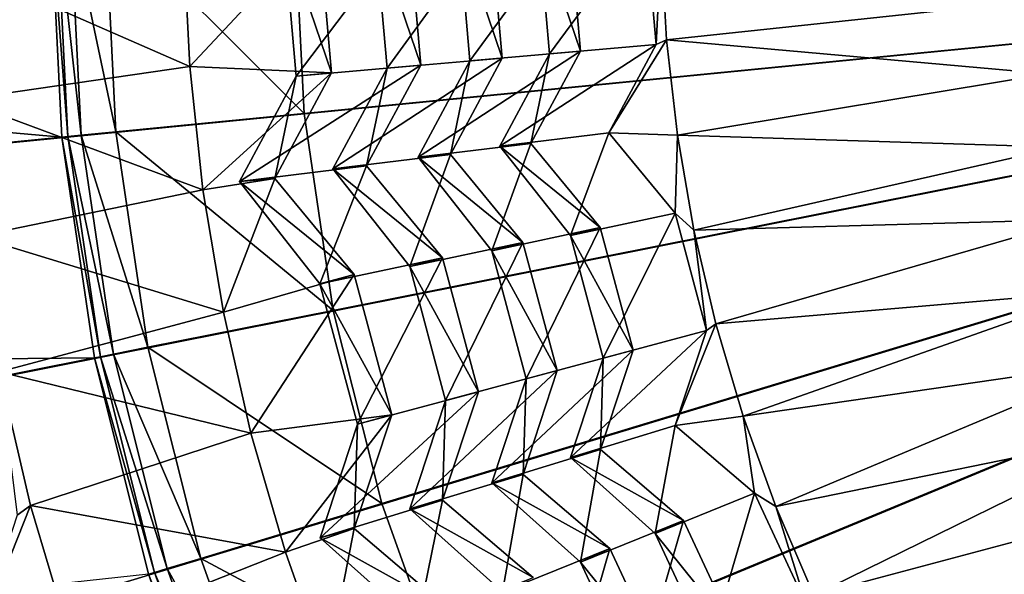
# Model space of a CAD drawing. Extents: x -3.87 to 3.87, y -3.87 to 3.87.
# Tile 25 of 115: x -1.16 to -0.66, y -0.33 to -0.05. Entities that reach past the tile are written whole.
import ezdxf

# ---------------------------------------------------------------- set-up
doc = ezdxf.new("R2010")
doc.units = 0
doc.layers.get('0').update_dxf_attribs({"linetype": 'CONTINUOUS'})

msp = doc.modelspace()

# ---------------------------------------------------------------- linework, layer by layer
for p in [(-0.833552, -0.062928, 7.560862), (-0.876801, -0.068732, 7.696641), (-0.876801, -0.068733, 7.696641), (-0.838771, -0.065408, 7.568019), (-0.838771, -0.065408, 7.568019), (-0.932315, -0.073586, 7.788812), (-0.932315, -0.073586, 7.788812), (-0.916101, -0.072168, 7.82368), (-0.916101, -0.072168, 7.82368), (-0.892316, -0.07009, 7.670836), (-0.892316, -0.07009, 7.670836), (-1.073107, -0.076409, 8.070343), (-0.973961, -0.077226, 7.915112), (-0.97396, -0.077226, 7.915112), (-0.957018, -0.075744, 7.945866), (-0.957018, -0.075744, 7.945866), (-1.019623, -0.081218, 8.050034), (-1.019623, -0.081218, 8.050034), (-1.001882, -0.079666, 8.056921), (-1.001882, -0.079666, 8.056921), (-1.015615, -0.099938, 4.64179), (-1.137424, -0.111935, 7.281732), (-1.137424, -0.111935, 4.659655), (-1.137422, -0.111935, 7.281732), (-1.137422, -0.111935, 4.659655), (-1.134371, -0.111634, 4.652433), (-1.127676, -0.110975, 4.646922), (-1.110144, -0.109248, 4.64179), (-0.862575, -0.109707, 7.568021), (-0.862575, -0.109707, 7.568021), (-0.828057, -0.110962, 7.560862), (-0.917205, -0.116409, 7.670836), (-0.917205, -0.116409, 7.670836), (-0.90169, -0.115052, 7.696641), (-0.90169, -0.115052, 7.696641), (-0.958327, -0.121994, 7.788812), (-0.958327, -0.121994, 7.788812), (-0.942113, -0.120575, 7.823682), (-0.942112, -0.120575, 7.823682), (-1.001141, -0.127809, 7.915112), (-1.00114, -0.127809, 7.915112), (-0.984198, -0.126326, 7.945868), (-0.984198, -0.126326, 7.945868), (-1.030343, -0.132632, 8.056921), (-1.030343, -0.132632, 8.056921), (-1.066423, -0.138346, 8.070343), (-1.048084, -0.134184, 8.050035), (-1.048084, -0.134184, 8.050035), (-0.829218, -0.150118, 7.568021), (-0.829218, -0.150118, 7.568021), (-0.866812, -0.157307, 7.696641), (-0.866811, -0.157307, 7.696641), (-0.881855, -0.161338, 7.670836), (-0.881855, -0.161338, 7.670836), (-0.819778, -0.158596, 7.560862), (-0.905661, -0.164735, 7.823682), (-0.905661, -0.164735, 7.823682), (-0.946109, -0.17247, 7.945868), (-0.946109, -0.17247, 7.945868), (-0.921383, -0.168948, 7.788812), (-0.921383, -0.168948, 7.788812), (-0.962537, -0.176872, 7.915112), (-0.962537, -0.176872, 7.915112), (-0.990459, -0.18095, 8.056921), (-0.990459, -0.18095, 8.056921), (-1.007661, -0.18556, 8.050035), (-1.007661, -0.18556, 8.050035), (-1.056148, -0.199789, 8.070343), (-1.000946, -0.198916, 4.64179), (-0.808744, -0.205667, 7.560862), (-0.813428, -0.209048, 7.568021), (-0.813428, -0.209048, 7.568021), (-1.094108, -0.217447, 4.64179), (-1.117984, -0.222196, 4.652433), (-1.111386, -0.220883, 4.646922), (-0.850301, -0.218925, 7.696641), (-0.850301, -0.218925, 7.696641), (-1.120993, -0.222794, 4.659655), (-1.120993, -0.222795, 7.281732), (-1.120991, -0.222794, 4.659655), (-1.120991, -0.222795, 7.281732), (-0.865345, -0.222956, 7.670836), (-0.865345, -0.222956, 7.670836), (-0.888406, -0.229132, 7.823682), (-0.888406, -0.229132, 7.823682), (-0.904128, -0.233345, 7.788812), (-0.904128, -0.233345, 7.788812), (-0.928079, -0.239759, 7.945868), (-0.928079, -0.239759, 7.945868), (-0.944508, -0.244161, 7.915112), (-0.944507, -0.244161, 7.915112), (-0.97158, -0.251411, 8.056921), (-0.97158, -0.251411, 8.056921), (-0.794991, -0.252017, 7.560863), (-0.988782, -0.25602, 8.050035), (-0.988782, -0.25602, 8.050035), (-0.829178, -0.256807, 7.568021), (-0.829178, -0.256807, 7.568021), (-1.042319, -0.260531, 8.070345), (-0.86677, -0.268863, 7.696641), (-0.866769, -0.268863, 7.696641), (-0.881813, -0.272894, 7.670836), (-0.881813, -0.272894, 7.670836), (-0.905617, -0.281321, 7.823682), (-0.905617, -0.281321, 7.823682), (-0.921339, -0.285534, 7.788814), (-0.921339, -0.285534, 7.788814), (-0.78931, -0.290812, 7.568021), (-0.78931, -0.290812, 7.568021), (-0.976622, -0.295973, 4.64179), (-0.946064, -0.294292, 7.945868), (-0.946063, -0.294292, 7.945868), (-1.153012, -0.297019, 8.071522), (-0.962492, -0.298694, 7.915112), (-0.962491, -0.298694, 7.915112), (-0.778567, -0.29749, 7.560863), (-0.825083, -0.304419, 7.696641), (-0.825083, -0.304419, 7.696641), (-0.990411, -0.308515, 8.056923), (-0.990411, -0.308515, 8.056923), (-0.839198, -0.311001, 7.670836), (-0.839198, -0.311001, 7.670836), (-1.007614, -0.313124, 8.050035), (-1.007614, -0.313124, 8.050035), (-1.024981, -0.320366, 8.070345), (-0.862051, -0.318481, 7.823682), (-0.862051, -0.318481, 7.823682), (-1.067518, -0.323546, 4.64179), (-0.876802, -0.325359, 7.788814), (-0.876802, -0.32536, 7.788814), (-1.090814, -0.330613, 4.652433), (-1.084376, -0.32866, 4.646922), (-1.093749, -0.331503, 4.659655), (-1.093747, -0.331503, 4.659655)]:
    msp.add_point(p)
for points in [[(-3.080135, 0, 4.599772), (-3.065268, -0.301903, 4.599772), (0.000004, 0, 4.599773)], [(-3.065268, -0.301903, 4.599772), (-3.020951, -0.600905, 4.599772), (0.000004, 0, 4.599773)], [(-3.020951, -0.600905, 4.599772), (-2.947471, -0.894106, 4.599772), (0.000004, 0, 4.599773)], [(-2.947471, -0.894106, 4.599772), (-2.845673, -1.178718, 4.599772), (0.000004, 0, 4.599773)], [(-2.845673, -1.178718, 4.599772), (-2.716404, -1.45195, 4.599772), (0.000004, 0, 4.599773)], [(-2.716404, -1.45195, 4.599772), (-2.561038, -1.711234, 4.599772), (0.000004, 0, 4.599773)], [(-2.561038, -1.711234, 4.599772), (-2.380948, -1.953996, 4.599772), (0.000004, 0, 4.599773)], [(-2.403221, 0, 7.281732), (-1.142936, 0, 7.281732), (-1.137424, -0.111935, 7.281732)], [(-2.403221, 0, 7.281732), (-1.137424, -0.111935, 7.281732), (-2.391625, -0.235463, 7.281732)], [(-2.380948, -1.953996, 4.599772), (-2.177983, -2.177987, 4.599772), (0.000004, 0, 4.599773)], [(-2.177983, -2.177987, 4.599772), (-1.953992, -2.380952, 4.599772), (0.000004, 0, 4.599773)], [(-1.953992, -2.380952, 4.599772), (-1.711229, -2.561042, 4.599773), (0.000004, 0, 4.599773)], [(-1.718223, 0, 8.640915), (-1.685208, -0.335209, 8.640915), (0, 0, 8.640915)], [(-1.711229, -2.561042, 4.599773), (-1.451946, -2.716409, 4.599773), (0.000004, 0, 4.599773)], [(-1.685208, -0.335209, 8.640915), (-1.587431, -0.657535, 8.640915), (0, 0, 8.640915)], [(-1.587431, -0.657535, 8.640915), (-1.42865, -0.954593, 8.640915), (0, 0, 8.640915)], [(-1.451946, -2.716409, 4.599773), (-1.178714, -2.845677, 4.599773), (0.000004, 0, 4.599773)], [(-1.42865, -0.954593, 8.640915), (-1.214967, -1.214967, 8.640915), (0, 0, 8.640915)], [(-1.214967, -1.214967, 8.640915), (-0.954593, -1.42865, 8.640915), (0, 0, 8.640915)], [(-1.178714, -2.845677, 4.599773), (-0.894102, -2.947475, 4.599773), (0.000004, 0, 4.599773)], [(-1.142936, 0.000001, 4.659655), (-1.139869, 0.000001, 4.652433), (-1.134371, -0.111634, 4.652433)], [(-1.142936, 0.000001, 4.659655), (-1.134371, -0.111634, 4.652433), (-1.137424, -0.111935, 4.659655)], [(-1.142934, 0, 7.281732), (-1.142934, 0.000001, 4.659655), (-1.137422, -0.111935, 4.659655)], [(-1.142934, 0, 7.281732), (-1.137422, -0.111935, 4.659655), (-1.137422, -0.111935, 7.281732)], [(-1.139869, 0.000001, 4.652433), (-1.133141, 0.000001, 4.646922), (-1.127676, -0.110975, 4.646922)], [(-1.139869, 0.000001, 4.652433), (-1.127676, -0.110975, 4.646922), (-1.134371, -0.111634, 4.652433)], [(-1.133141, 0.000001, 4.646922), (-1.115524, 0.000001, 4.64179), (-1.110144, -0.109248, 4.64179)], [(-1.133141, 0.000001, 4.646922), (-1.110144, -0.109248, 4.64179), (-1.127676, -0.110975, 4.646922)], [(-1.115524, 0.000001, 4.64179), (-1.020537, 0.000001, 4.64179), (-1.015615, -0.099938, 4.64179)], [(-1.115524, 0.000001, 4.64179), (-1.015615, -0.099938, 4.64179), (-1.110144, -0.109248, 4.64179)], [(-1.020537, 0.000001, 4.64179), (-0.000926, 0.000001, 4.641794), (-1.015615, -0.099938, 4.64179)], [(-1.015615, -0.099938, 4.64179), (-0.000926, 0.000001, 4.641794), (-1.000946, -0.198916, 4.64179)], [(-1.000946, -0.198916, 4.64179), (-0.000926, 0.000001, 4.641794), (-0.976622, -0.295973, 4.64179)], [(-0.976622, -0.295973, 4.64179), (-0.000926, 0.000001, 4.641794), (-0.942924, -0.390188, 4.64179)], [(-0.954593, -1.42865, 8.640915), (-0.657535, -1.587431, 8.640915), (0, 0, 8.640915)], [(-0.942924, -0.390188, 4.64179), (-0.000926, 0.000001, 4.641794), (-0.900132, -0.480635, 4.64179)], [(-0.900132, -0.480635, 4.64179), (-0.000926, 0.000001, 4.641794), (-0.848702, -0.566465, 4.64179)], [(-0.894102, -2.947475, 4.599773), (-0.600901, -3.020956, 4.599773), (0.000004, 0, 4.599773)], [(-0.848702, -0.566465, 4.64179), (-0.000926, 0.000001, 4.641794), (-0.789087, -0.646826, 4.64179)], [(-0.789087, -0.646826, 4.64179), (-0.000926, 0.000001, 4.641794), (-0.7219, -0.720973, 4.64179)], [(-0.7219, -0.720973, 4.64179), (-0.000926, 0.000001, 4.641794), (-0.647753, -0.78816, 4.64179)], [(-0.844089, -0.004631, 7.568019), (-0.897875, -0.00654, 7.670836), (-0.892316, -0.07009, 7.670836)], [(-0.844089, -0.004631, 7.568019), (-0.892316, -0.07009, 7.670836), (-0.838771, -0.065408, 7.568019)], [(-0.836245, -0.014655, 7.560862), (-0.844089, -0.004631, 7.568019), (-0.838771, -0.065408, 7.568019)], [(-1.00824, -0.006997, 8.056921), (-1.076179, -0.014188, 8.070343), (-1.073107, -0.076409, 8.070343)], [(-1.00824, -0.006997, 8.056921), (-1.073107, -0.076409, 8.070343), (-1.001882, -0.079666, 8.056921)], [(-0.963089, -0.006346, 7.945866), (-1.025981, -0.00855, 8.050034), (-1.019623, -0.081218, 8.050034)], [(-1.025981, -0.00855, 8.050034), (-1.00824, -0.006997, 8.056921), (-1.001882, -0.079666, 8.056921)], [(-1.025981, -0.00855, 8.050034), (-1.001882, -0.079666, 8.056921), (-1.019623, -0.081218, 8.050034)], [(-0.963089, -0.006346, 7.945866), (-1.019623, -0.081218, 8.050034), (-0.957018, -0.075744, 7.945866)], [(-0.921911, -0.005753, 7.82368), (-0.980032, -0.007829, 7.915112), (-0.973961, -0.077226, 7.915112)], [(-0.980032, -0.007829, 7.915112), (-0.963089, -0.006346, 7.945866), (-0.957018, -0.075744, 7.945866)], [(-0.980032, -0.007829, 7.915112), (-0.957018, -0.075744, 7.945866), (-0.97396, -0.077226, 7.915112)], [(-0.921911, -0.005753, 7.82368), (-0.973961, -0.077226, 7.915112), (-0.916101, -0.072168, 7.82368)], [(-0.882361, -0.005183, 7.696641), (-0.938125, -0.007172, 7.788812), (-0.932315, -0.073586, 7.788812)], [(-0.938125, -0.007172, 7.788812), (-0.921911, -0.005753, 7.82368), (-0.916101, -0.072168, 7.82368)], [(-0.938125, -0.007172, 7.788812), (-0.916101, -0.072168, 7.82368), (-0.932315, -0.073586, 7.788812)], [(-0.882361, -0.005183, 7.696641), (-0.932315, -0.073586, 7.788812), (-0.876801, -0.068733, 7.696641)], [(-0.897875, -0.00654, 7.670836), (-0.88236, -0.005183, 7.696641), (-0.876801, -0.068732, 7.696641)], [(-0.897875, -0.00654, 7.670836), (-0.876801, -0.068732, 7.696641), (-0.892316, -0.07009, 7.670836)], [(-1.073107, -0.076409, 8.070343), (-1.076179, -0.014188, 8.070343), (-1.192299, -0.024145, 8.071522)], [(-0.836245, -0.014655, 7.560862), (-0.838771, -0.065408, 7.568019), (-0.833552, -0.062928, 7.560862)], [(-0.836245, -0.014655, 7.560862), (-0.833552, -0.062928, 7.560862), (-0.646044, -0.042851, 7.56317)], [(-1.192299, -0.024145, 8.071522), (-1.188452, -0.093106, 8.071522), (-1.073107, -0.076409, 8.070343)], [(-0.833552, -0.062928, 7.560862), (-0.642034, -0.080013, 7.56317), (-0.646044, -0.042851, 7.56317)], [(-0.833552, -0.062928, 7.560862), (-0.838771, -0.065408, 7.568019), (-0.862575, -0.109707, 7.568021)], [(-0.833552, -0.062928, 7.560862), (-0.862575, -0.109707, 7.568021), (-0.828057, -0.110962, 7.560862)], [(-0.833552, -0.062928, 7.560862), (-0.828057, -0.110962, 7.560862), (-0.642034, -0.080013, 7.56317)], [(-0.876801, -0.068733, 7.696641), (-0.932315, -0.073586, 7.788812), (-0.958327, -0.121994, 7.788812)], [(-0.876801, -0.068733, 7.696641), (-0.958327, -0.121994, 7.788812), (-0.90169, -0.115052, 7.696641)], [(-0.838771, -0.065408, 7.568019), (-0.892316, -0.07009, 7.670836), (-0.917205, -0.116409, 7.670836)], [(-0.838771, -0.065408, 7.568019), (-0.917205, -0.116409, 7.670836), (-0.862575, -0.109707, 7.568021)], [(-0.892316, -0.07009, 7.670836), (-0.876801, -0.068732, 7.696641), (-0.90169, -0.115052, 7.696641)], [(-0.916101, -0.072168, 7.82368), (-0.973961, -0.077226, 7.915112), (-1.001141, -0.127809, 7.915112)], [(-0.916101, -0.072168, 7.82368), (-1.001141, -0.127809, 7.915112), (-0.942113, -0.120575, 7.823682)], [(-0.932315, -0.073586, 7.788812), (-0.942112, -0.120575, 7.823682), (-0.958327, -0.121994, 7.788812)], [(-0.932315, -0.073586, 7.788812), (-0.916101, -0.072168, 7.82368), (-0.942112, -0.120575, 7.823682)], [(-0.892316, -0.07009, 7.670836), (-0.90169, -0.115052, 7.696641), (-0.917205, -0.116409, 7.670836)], [(-1.188452, -0.093106, 8.071522), (-1.066423, -0.138346, 8.070343), (-1.073107, -0.076409, 8.070343)], [(-1.001882, -0.079666, 8.056921), (-1.073107, -0.076409, 8.070343), (-1.066423, -0.138346, 8.070343)], [(-0.957018, -0.075744, 7.945866), (-1.019623, -0.081218, 8.050034), (-1.048084, -0.134184, 8.050035)], [(-0.957018, -0.075744, 7.945866), (-1.048084, -0.134184, 8.050035), (-0.984198, -0.126326, 7.945868)], [(-0.97396, -0.077226, 7.915112), (-0.984198, -0.126326, 7.945868), (-1.00114, -0.127809, 7.915112)], [(-0.97396, -0.077226, 7.915112), (-0.957018, -0.075744, 7.945866), (-0.984198, -0.126326, 7.945868)], [(-1.001882, -0.079666, 8.056921), (-1.066423, -0.138346, 8.070343), (-1.030343, -0.132632, 8.056921)], [(-1.019623, -0.081218, 8.050034), (-1.030343, -0.132632, 8.056921), (-1.048084, -0.134184, 8.050035)], [(-1.019623, -0.081218, 8.050034), (-1.001882, -0.079666, 8.056921), (-1.030343, -0.132632, 8.056921)], [(-0.828057, -0.110962, 7.560862), (-0.635869, -0.116879, 7.56317), (-0.642034, -0.080013, 7.56317)], [(-1.188452, -0.093106, 8.071522), (-1.180602, -0.161726, 8.071522), (-1.066423, -0.138346, 8.070343)], [(-1.110144, -0.109248, 4.64179), (-1.015615, -0.099938, 4.64179), (-1.000946, -0.198916, 4.64179)], [(-2.391625, -0.235463, 7.281732), (-1.137424, -0.111935, 7.281732), (-1.120993, -0.222795, 7.281732)], [(-1.137424, -0.111935, 4.659655), (-1.134371, -0.111634, 4.652433), (-1.117984, -0.222196, 4.652433)], [(-1.137424, -0.111935, 4.659655), (-1.117984, -0.222196, 4.652433), (-1.120993, -0.222794, 4.659655)], [(-1.137422, -0.111935, 7.281732), (-1.137422, -0.111935, 4.659655), (-1.120991, -0.222794, 4.659655)], [(-1.137422, -0.111935, 7.281732), (-1.120991, -0.222794, 4.659655), (-1.120991, -0.222795, 7.281732)], [(-1.134371, -0.111634, 4.652433), (-1.127676, -0.110975, 4.646922), (-1.111386, -0.220883, 4.646922)], [(-1.134371, -0.111634, 4.652433), (-1.111386, -0.220883, 4.646922), (-1.117984, -0.222196, 4.652433)], [(-1.127676, -0.110975, 4.646922), (-1.110144, -0.109248, 4.64179), (-1.094108, -0.217447, 4.64179)], [(-1.127676, -0.110975, 4.646922), (-1.094108, -0.217447, 4.64179), (-1.111386, -0.220883, 4.646922)], [(-1.110144, -0.109248, 4.64179), (-1.000946, -0.198916, 4.64179), (-1.094108, -0.217447, 4.64179)], [(-0.862575, -0.109707, 7.568021), (-0.917205, -0.116409, 7.670836), (-0.881855, -0.161338, 7.670836)], [(-0.862575, -0.109707, 7.568021), (-0.881855, -0.161338, 7.670836), (-0.829218, -0.150118, 7.568021)], [(-0.828057, -0.110962, 7.560862), (-0.862575, -0.109707, 7.568021), (-0.829218, -0.150118, 7.568021)], [(-0.828057, -0.110962, 7.560862), (-0.829218, -0.150118, 7.568021), (-0.819778, -0.158596, 7.560862)], [(-0.828057, -0.110962, 7.560862), (-0.819778, -0.158596, 7.560862), (-0.635869, -0.116879, 7.56317)], [(-0.90169, -0.115052, 7.696641), (-0.958327, -0.121994, 7.788812), (-0.921383, -0.168948, 7.788812)], [(-0.90169, -0.115052, 7.696641), (-0.921383, -0.168948, 7.788812), (-0.866812, -0.157307, 7.696641)], [(-0.917205, -0.116409, 7.670836), (-0.90169, -0.115052, 7.696641), (-0.866811, -0.157307, 7.696641)], [(-0.917205, -0.116409, 7.670836), (-0.866811, -0.157307, 7.696641), (-0.881855, -0.161338, 7.670836)], [(-0.819778, -0.158596, 7.560862), (-0.627571, -0.153324, 7.56317), (-0.635869, -0.116879, 7.56317)], [(-0.942113, -0.120575, 7.823682), (-1.001141, -0.127809, 7.915112), (-0.962537, -0.176872, 7.915112)], [(-0.942113, -0.120575, 7.823682), (-0.962537, -0.176872, 7.915112), (-0.905661, -0.164735, 7.823682)], [(-0.958327, -0.121994, 7.788812), (-0.942112, -0.120575, 7.823682), (-0.905661, -0.164735, 7.823682)], [(-0.958327, -0.121994, 7.788812), (-0.905661, -0.164735, 7.823682), (-0.921383, -0.168948, 7.788812)], [(-0.984198, -0.126326, 7.945868), (-1.048084, -0.134184, 8.050035), (-1.007661, -0.18556, 8.050035)], [(-0.984198, -0.126326, 7.945868), (-1.007661, -0.18556, 8.050035), (-0.946109, -0.17247, 7.945868)], [(-1.00114, -0.127809, 7.915112), (-0.984198, -0.126326, 7.945868), (-0.946109, -0.17247, 7.945868)], [(-1.00114, -0.127809, 7.915112), (-0.946109, -0.17247, 7.945868), (-0.962537, -0.176872, 7.915112)], [(-1.030343, -0.132632, 8.056921), (-1.066423, -0.138346, 8.070343), (-1.056148, -0.199789, 8.070343)], [(-1.030343, -0.132632, 8.056921), (-1.056148, -0.199789, 8.070343), (-0.990459, -0.18095, 8.056921)], [(-1.048084, -0.134184, 8.050035), (-1.030343, -0.132632, 8.056921), (-0.990459, -0.18095, 8.056921)], [(-1.180602, -0.161726, 8.071522), (-1.056148, -0.199789, 8.070343), (-1.066423, -0.138346, 8.070343)], [(-1.048084, -0.134184, 8.050035), (-0.990459, -0.18095, 8.056921), (-1.007661, -0.18556, 8.050035)], [(-0.829218, -0.150118, 7.568021), (-0.881855, -0.161338, 7.670836), (-0.865345, -0.222956, 7.670836)], [(-0.829218, -0.150118, 7.568021), (-0.865345, -0.222956, 7.670836), (-0.813428, -0.209048, 7.568021)], [(-0.819778, -0.158596, 7.560862), (-0.829218, -0.150118, 7.568021), (-0.813428, -0.209048, 7.568021)], [(-0.819778, -0.158596, 7.560862), (-0.808744, -0.205667, 7.560862), (-0.627571, -0.153324, 7.56317)], [(-0.808744, -0.205667, 7.560862), (-0.617168, -0.189225, 7.56317), (-0.627571, -0.153324, 7.56317)], [(-0.866812, -0.157307, 7.696641), (-0.921383, -0.168948, 7.788812), (-0.904128, -0.233345, 7.788812)], [(-0.866812, -0.157307, 7.696641), (-0.904128, -0.233345, 7.788812), (-0.850301, -0.218925, 7.696641)], [(-0.881855, -0.161338, 7.670836), (-0.866811, -0.157307, 7.696641), (-0.850301, -0.218925, 7.696641)], [(-1.180602, -0.161726, 8.071522), (-1.168776, -0.229774, 8.071522), (-1.056148, -0.199789, 8.070343)], [(-0.881855, -0.161338, 7.670836), (-0.850301, -0.218925, 7.696641), (-0.865345, -0.222956, 7.670836)], [(-0.819778, -0.158596, 7.560862), (-0.813428, -0.209048, 7.568021), (-0.808744, -0.205667, 7.560862)], [(-0.905661, -0.164735, 7.823682), (-0.962537, -0.176872, 7.915112), (-0.944508, -0.244161, 7.915112)], [(-0.905661, -0.164735, 7.823682), (-0.944508, -0.244161, 7.915112), (-0.888406, -0.229132, 7.823682)], [(-0.921383, -0.168948, 7.788812), (-0.905661, -0.164735, 7.823682), (-0.888406, -0.229132, 7.823682)], [(-0.946109, -0.17247, 7.945868), (-1.007661, -0.18556, 8.050035), (-0.988782, -0.25602, 8.050035)], [(-0.946109, -0.17247, 7.945868), (-0.988782, -0.25602, 8.050035), (-0.928079, -0.239759, 7.945868)], [(-0.962537, -0.176872, 7.915112), (-0.946109, -0.17247, 7.945868), (-0.928079, -0.239759, 7.945868)], [(-0.921383, -0.168948, 7.788812), (-0.888406, -0.229132, 7.823682), (-0.904128, -0.233345, 7.788812)], [(-0.962537, -0.176872, 7.915112), (-0.928079, -0.239759, 7.945868), (-0.944507, -0.244161, 7.915112)], [(-0.990459, -0.18095, 8.056921), (-1.056148, -0.199789, 8.070343), (-1.042319, -0.260531, 8.070345)], [(-0.990459, -0.18095, 8.056921), (-1.042319, -0.260531, 8.070345), (-0.97158, -0.251411, 8.056921)], [(-1.007661, -0.18556, 8.050035), (-0.990459, -0.18095, 8.056921), (-0.97158, -0.251411, 8.056921)], [(-1.007661, -0.18556, 8.050035), (-0.97158, -0.251411, 8.056921), (-0.988782, -0.25602, 8.050035)], [(-0.808744, -0.205667, 7.560862), (-0.794991, -0.252017, 7.560863), (-0.617168, -0.189225, 7.56317)], [(-0.794991, -0.252017, 7.560863), (-0.604696, -0.22446, 7.56317), (-0.617168, -0.189225, 7.56317)], [(-1.168776, -0.229774, 8.071522), (-1.042319, -0.260531, 8.070345), (-1.056148, -0.199789, 8.070343)], [(-1.094108, -0.217447, 4.64179), (-1.000946, -0.198916, 4.64179), (-0.976622, -0.295973, 4.64179)], [(-0.808744, -0.205667, 7.560862), (-0.813428, -0.209048, 7.568021), (-0.829178, -0.256807, 7.568021)], [(-0.808744, -0.205667, 7.560862), (-0.829178, -0.256807, 7.568021), (-0.794991, -0.252017, 7.560863)], [(-0.813428, -0.209048, 7.568021), (-0.865345, -0.222956, 7.670836), (-0.881813, -0.272894, 7.670836)], [(-0.813428, -0.209048, 7.568021), (-0.881813, -0.272894, 7.670836), (-0.829178, -0.256807, 7.568021)], [(-1.111386, -0.220883, 4.646922), (-1.094108, -0.217447, 4.64179), (-1.067518, -0.323546, 4.64179)], [(-1.094108, -0.217447, 4.64179), (-0.976622, -0.295973, 4.64179), (-1.067518, -0.323546, 4.64179)], [(-1.120993, -0.222794, 4.659655), (-1.117984, -0.222196, 4.652433), (-1.090814, -0.330613, 4.652433)], [(-1.117984, -0.222196, 4.652433), (-1.111386, -0.220883, 4.646922), (-1.084376, -0.32866, 4.646922)], [(-1.117984, -0.222196, 4.652433), (-1.084376, -0.32866, 4.646922), (-1.090814, -0.330613, 4.652433)], [(-1.111386, -0.220883, 4.646922), (-1.067518, -0.323546, 4.64179), (-1.084376, -0.32866, 4.646922)], [(-0.850301, -0.218925, 7.696641), (-0.904128, -0.233345, 7.788812), (-0.921339, -0.285534, 7.788814)], [(-0.850301, -0.218925, 7.696641), (-0.921339, -0.285534, 7.788814), (-0.86677, -0.268863, 7.696641)], [(-0.865345, -0.222956, 7.670836), (-0.850301, -0.218925, 7.696641), (-0.866769, -0.268863, 7.696641)], [(-2.391625, -0.235463, 7.281732), (-1.120993, -0.222795, 7.281732), (-2.357062, -0.468664, 7.281732)], [(-2.357062, -0.468664, 7.281732), (-1.120993, -0.222795, 7.281732), (-1.093749, -0.331504, 7.281732)], [(-1.120993, -0.222794, 4.659655), (-1.090814, -0.330613, 4.652433), (-1.093749, -0.331503, 4.659655)], [(-1.120991, -0.222795, 7.281732), (-1.120991, -0.222794, 4.659655), (-1.093747, -0.331503, 4.659655)], [(-1.120991, -0.222795, 7.281732), (-1.093747, -0.331503, 4.659655), (-1.093747, -0.331504, 7.281732)], [(-0.865345, -0.222956, 7.670836), (-0.866769, -0.268863, 7.696641), (-0.881813, -0.272894, 7.670836)], [(-0.794991, -0.252017, 7.560863), (-0.778567, -0.29749, 7.560863), (-0.604696, -0.22446, 7.56317)], [(-0.778567, -0.29749, 7.560863), (-0.590195, -0.258911, 7.563172), (-0.604696, -0.22446, 7.56317)], [(-1.168776, -0.229774, 8.071522), (-1.159704, -0.301849, 8.078863), (-1.153012, -0.297019, 8.071522)], [(-1.168776, -0.229774, 8.071522), (-1.153012, -0.297019, 8.071522), (-1.042319, -0.260531, 8.070345)], [(-0.888406, -0.229132, 7.823682), (-0.944508, -0.244161, 7.915112), (-0.962492, -0.298694, 7.915112)], [(-0.888406, -0.229132, 7.823682), (-0.962492, -0.298694, 7.915112), (-0.905617, -0.281321, 7.823682)], [(-0.904128, -0.233345, 7.788812), (-0.888406, -0.229132, 7.823682), (-0.905617, -0.281321, 7.823682)], [(-0.904128, -0.233345, 7.788812), (-0.905617, -0.281321, 7.823682), (-0.921339, -0.285534, 7.788814)], [(-0.928079, -0.239759, 7.945868), (-0.988782, -0.25602, 8.050035), (-1.007614, -0.313124, 8.050035)], [(-0.928079, -0.239759, 7.945868), (-1.007614, -0.313124, 8.050035), (-0.946064, -0.294292, 7.945868)], [(-0.944507, -0.244161, 7.915112), (-0.928079, -0.239759, 7.945868), (-0.946063, -0.294292, 7.945868)], [(-0.944507, -0.244161, 7.915112), (-0.946063, -0.294292, 7.945868), (-0.962491, -0.298694, 7.915112)], [(-0.97158, -0.251411, 8.056921), (-1.042319, -0.260531, 8.070345), (-1.024981, -0.320366, 8.070345)], [(-0.97158, -0.251411, 8.056921), (-1.024981, -0.320366, 8.070345), (-0.990411, -0.308515, 8.056923)], [(-0.988782, -0.25602, 8.050035), (-0.97158, -0.251411, 8.056921), (-0.990411, -0.308515, 8.056923)], [(-0.794991, -0.252017, 7.560863), (-0.829178, -0.256807, 7.568021), (-0.78931, -0.290812, 7.568021)], [(-0.794991, -0.252017, 7.560863), (-0.78931, -0.290812, 7.568021), (-0.778567, -0.29749, 7.560863)], [(-0.988782, -0.25602, 8.050035), (-0.990411, -0.308515, 8.056923), (-1.007614, -0.313124, 8.050035)], [(-0.829178, -0.256807, 7.568021), (-0.881813, -0.272894, 7.670836), (-0.839198, -0.311001, 7.670836)], [(-0.829178, -0.256807, 7.568021), (-0.839198, -0.311001, 7.670836), (-0.78931, -0.290812, 7.568021)], [(-1.153012, -0.297019, 8.071522), (-1.024981, -0.320366, 8.070345), (-1.042319, -0.260531, 8.070345)], [(-0.778567, -0.29749, 7.560863), (-0.759526, -0.34193, 7.560863), (-0.590195, -0.258911, 7.563172)], [(-0.759526, -0.34193, 7.560863), (-0.573716, -0.29246, 7.563172), (-0.590195, -0.258911, 7.563172)], [(-0.86677, -0.268863, 7.696641), (-0.921339, -0.285534, 7.788814), (-0.876802, -0.325359, 7.788814)], [(-0.881813, -0.272894, 7.670836), (-0.866769, -0.268863, 7.696641), (-0.825083, -0.304419, 7.696641)], [(-0.86677, -0.268863, 7.696641), (-0.876802, -0.325359, 7.788814), (-0.825083, -0.304419, 7.696641)], [(-0.881813, -0.272894, 7.670836), (-0.825083, -0.304419, 7.696641), (-0.839198, -0.311001, 7.670836)], [(-0.905617, -0.281321, 7.823682), (-0.962492, -0.298694, 7.915112), (-0.915954, -0.340309, 7.915112)], [(-0.921339, -0.285534, 7.788814), (-0.905617, -0.281321, 7.823682), (-0.862051, -0.318481, 7.823682)], [(-0.905617, -0.281321, 7.823682), (-0.915954, -0.340309, 7.915112), (-0.862051, -0.318481, 7.823682)], [(-0.921339, -0.285534, 7.788814), (-0.862051, -0.318481, 7.823682), (-0.876802, -0.32536, 7.788814)], [(-0.78931, -0.290812, 7.568021), (-0.839198, -0.311001, 7.670836), (-0.812238, -0.368817, 7.670836)], [(-0.78931, -0.290812, 7.568021), (-0.812238, -0.368817, 7.670836), (-0.763526, -0.346105, 7.568021)], [(-0.778567, -0.29749, 7.560863), (-0.78931, -0.290812, 7.568021), (-0.763526, -0.346105, 7.568021)], [(-1.067518, -0.323546, 4.64179), (-0.976622, -0.295973, 4.64179), (-0.942924, -0.390188, 4.64179)], [(-0.946064, -0.294292, 7.945868), (-1.007614, -0.313124, 8.050035), (-0.958883, -0.3567, 8.050035)], [(-0.962491, -0.298694, 7.915112), (-0.946063, -0.294292, 7.945868), (-0.90054, -0.333121, 7.945868)], [(-0.946064, -0.294292, 7.945868), (-0.958883, -0.3567, 8.050035), (-0.90054, -0.333121, 7.945868)], [(-0.759526, -0.34193, 7.560863), (-0.737934, -0.385188, 7.560863), (-0.573716, -0.29246, 7.563172)], [(-0.737934, -0.385188, 7.560863), (-0.555315, -0.324995, 7.563172), (-0.573716, -0.29246, 7.563172)], [(-1.153012, -0.297019, 8.071522), (-1.159704, -0.301849, 8.078863), (-1.182204, -0.370076, 8.078863)], [(-1.153012, -0.297019, 8.071522), (-1.182204, -0.370076, 8.078863), (-1.133366, -0.363234, 8.071522)], [(-1.153012, -0.297019, 8.071522), (-1.133366, -0.363234, 8.071522), (-1.024981, -0.320366, 8.070345)], [(-0.962491, -0.298694, 7.915112), (-0.90054, -0.333121, 7.945868), (-0.915954, -0.340309, 7.915112)], [(-0.778567, -0.29749, 7.560863), (-0.763526, -0.346105, 7.568021), (-0.759526, -0.34193, 7.560863)], [(-0.825083, -0.304419, 7.696641), (-0.876802, -0.325359, 7.788814), (-0.848627, -0.385781, 7.788814)], [(-0.825083, -0.304419, 7.696641), (-0.848627, -0.385781, 7.788814), (-0.798123, -0.362235, 7.696641)], [(-0.839198, -0.311001, 7.670836), (-0.825083, -0.304419, 7.696641), (-0.798123, -0.362235, 7.696641)], [(-0.990411, -0.308515, 8.056923), (-1.024981, -0.320366, 8.070345), (-1.004193, -0.379092, 8.070345)], [(-1.007614, -0.313124, 8.050035), (-0.990411, -0.308515, 8.056923), (-0.942743, -0.349173, 8.056923)], [(-0.990411, -0.308515, 8.056923), (-1.004193, -0.379092, 8.070345), (-0.942743, -0.349173, 8.056923)], [(-0.839198, -0.311001, 7.670836), (-0.798123, -0.362235, 7.696641), (-0.812238, -0.368816, 7.670836)], [(-1.007614, -0.313124, 8.050035), (-0.942743, -0.349173, 8.056923), (-0.958883, -0.3567, 8.050035)], [(-1.133366, -0.363234, 8.071522), (-1.004193, -0.379092, 8.070345), (-1.024981, -0.320366, 8.070345)], [(-0.862051, -0.318481, 7.823682), (-0.915954, -0.340309, 7.915112), (-0.886514, -0.403445, 7.915112)], [(-0.862051, -0.318481, 7.823682), (-0.886514, -0.403445, 7.915112), (-0.833876, -0.378903, 7.823682)], [(-0.876802, -0.32536, 7.788814), (-0.862051, -0.318481, 7.823682), (-0.833876, -0.378903, 7.823682)], [(-1.084376, -0.32866, 4.646922), (-1.067518, -0.323546, 4.64179), (-1.030681, -0.426538, 4.64179)], [(-1.067518, -0.323546, 4.64179), (-0.942924, -0.390188, 4.64179), (-1.030681, -0.426538, 4.64179)], [(-0.876802, -0.32536, 7.788814), (-0.833876, -0.378903, 7.823682), (-0.848627, -0.385781, 7.788814)], [(-0.737934, -0.385188, 7.560863), (-0.713863, -0.427118, 7.560863), (-0.555315, -0.324995, 7.563172)], [(-0.713863, -0.427118, 7.560863), (-0.535052, -0.356404, 7.563172), (-0.555315, -0.324995, 7.563172)], [(-1.093749, -0.331503, 4.659655), (-1.090814, -0.330613, 4.652433), (-1.053172, -0.435854, 4.652433)], [(-1.090814, -0.330613, 4.652433), (-1.084376, -0.32866, 4.646922), (-1.046956, -0.433279, 4.646922)], [(-1.090814, -0.330613, 4.652433), (-1.046956, -0.433279, 4.646922), (-1.053172, -0.435854, 4.652433)], [(-1.084376, -0.32866, 4.646922), (-1.030681, -0.426538, 4.64179), (-1.046956, -0.433279, 4.646922)], [(-1.093749, -0.331503, 4.659655), (-1.053172, -0.435854, 4.652433), (-1.056006, -0.437028, 4.659655)], [(-1.093747, -0.331504, 7.281732), (-1.093747, -0.331503, 4.659655), (-1.056004, -0.437028, 4.659655)]]:
    msp.add_3dface(points)

doc.saveas('drawing.dxf')
